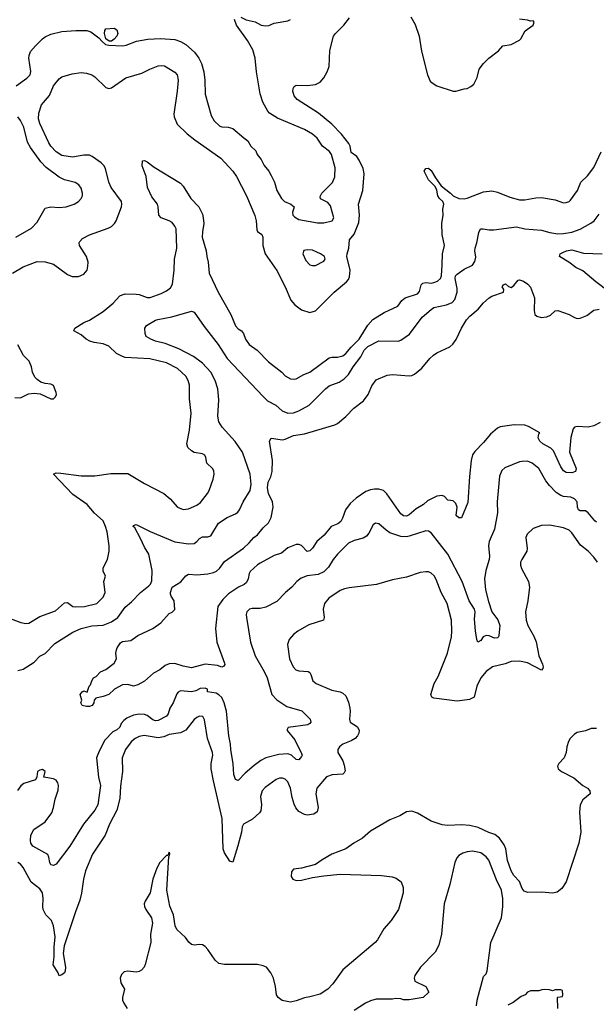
# Model space of a CAD drawing. Header units: inches. Extents: x 1771504 to 1971212, y 471788 to 643615.
# Tile 105 of 256: x 1881564 to 1885748, y 532301 to 539449. Entities that reach past the tile are written whole.
import ezdxf

# ---------------------------------------------------------------- set-up
doc = ezdxf.new("R2010")
doc.units = ezdxf.units.IN
doc.header["$MEASUREMENT"] = 0
doc.layers.add('B8583', color=7, linetype='Continuous')

msp = doc.modelspace()

# ---------------------------------------------------------------- linework, layer by layer
at = {"layer": 'B8583', "color": 5}
for points, elevation in [([(1884402.6, 539470), (1884433.4, 539413.4), (1884461.8, 539330), (1884480.2, 539220.2), (1884523.2, 539050), (1884543.5, 539003.5), (1884557, 538990), (1884590.4, 538970), (1884710, 538930.3), (1884730, 538930.3), (1884790, 538946.8), (1884810, 538950.2), (1884836.9, 538963.1), (1884858.4, 538981.6), (1884883.9, 539030), (1884899.1, 539090), (1884929.7, 539130), (1884969.2, 539170.8), (1885037.4, 539222.6), (1885070, 539260.3), (1885130, 539268.5), (1885190, 539299.7), (1885200.3, 539310), (1885231.2, 539368.8), (1885289, 539410), (1885296, 539430), (1885290, 539442), (1885270, 539439.5), (1885250, 539446.3), (1885190, 539453.3)], 420), ([(1881512.3, 537610), (1881590, 537655.6), (1881690, 537693.1), (1881750.2, 537690.2), (1881810, 537673.4), (1881910, 537599.5), (1881944.5, 537584.5), (1881990, 537583.6), (1882030, 537600.9), (1882052.8, 537630), (1882059.8, 537660.2), (1882060.7, 537690), (1882049.8, 537730), (1881998, 537810), (1881995.6, 537830), (1882000.4, 537839.6), (1882020.5, 537859.5), (1882070, 537886.5), (1882205.5, 537934.5), (1882231.4, 537948.6), (1882251.3, 537968.7), (1882264.2, 537990), (1882304.1, 538090), (1882306, 538110), (1882301.8, 538130), (1882226.8, 538230), (1882209.9, 538269.9), (1882186, 538370), (1882175, 538390), (1882154.7, 538410), (1882090, 538456.8), (1882070, 538464.6), (1882030, 538465), (1881948.2, 538451.8), (1881870, 538462.1), (1881828.1, 538490), (1881790.7, 538530), (1881774.7, 538554.7), (1881710, 538694.5), (1881701.8, 538730), (1881702, 538770), (1881721.5, 538830), (1881780.5, 538899.5), (1881809.9, 538970.1), (1881850, 539019.1), (1881870, 539035.3), (1881944.2, 539055.8), (1882010, 539065.4), (1882050, 539062), (1882088.5, 539048.5), (1882110, 539034.3), (1882190, 538956.5), (1882210, 538949), (1882230, 538954), (1882334.1, 539025.9), (1882450, 539060.5), (1882507.8, 539090), (1882570, 539113.4), (1882590, 539116.8), (1882613.8, 539113.8), (1882690, 539068.5), (1882705.7, 539050), (1882712.9, 539010), (1882707.8, 538930), (1882683.4, 538763.4), (1882684.9, 538744.9), (1882707.3, 538690), (1882780.6, 538620.6), (1882836.1, 538576.1), (1883023.3, 538443.3), (1883111.3, 538350), (1883138.5, 538310), (1883210.2, 538170), (1883270, 538027.7), (1883280.6, 537990), (1883284.7, 537924.7), (1883290.3, 537910.3), (1883320.5, 537890), (1883328.5, 537870), (1883329.3, 537810), (1883346, 537750), (1883430, 537628.4), (1883490.2, 537510), (1883532.6, 537412.6), (1883559.6, 537379.6), (1883610, 537342.8), (1883670, 537324.4), (1883710, 537336.5), (1883846.6, 537470), (1883934.7, 537545.3), (1883950, 537564.2), (1883957.8, 537582.2), (1883961.7, 537630), (1883937.4, 537730), (1883939.8, 537750), (1883952.8, 537790), (1883956.2, 537850), (1883990, 537893), (1884024.2, 537975.8), (1884029.8, 538030), (1884022.6, 538110), (1884055.1, 538210), (1884064.4, 538330), (1884055.8, 538370), (1884027.2, 538430), (1884010, 538455.6), (1883970, 538484.7), (1883961.3, 538530), (1883952.3, 538550), (1883898.5, 538618.5), (1883830, 538690.7), (1883731.3, 538771.3), (1883577.4, 538870), (1883555.9, 538895.9), (1883547.2, 538930), (1883548.3, 538950), (1883556.1, 538963.9), (1883570, 538973.7), (1883650.3, 538970.3), (1883710, 538977.6), (1883743.5, 538996.5), (1883770, 539026.5), (1883794.6, 539070), (1883808.7, 539110), (1883814.9, 539225.1), (1883840.3, 539330), (1883855, 539350), (1883916.8, 539410), (1883957.8, 539462.2)], 420), ([(1881539.7, 538970), (1881615.8, 539024.2), (1881641, 539050), (1881646, 539074), (1881631.6, 539170), (1881632.7, 539190), (1881642.8, 539217.2), (1881679.5, 539260.5), (1881730, 539309.1), (1881750, 539325.8), (1881790, 539343.9), (1881870, 539363.5), (1881971.6, 539371.6), (1882051.7, 539371.7), (1882080.9, 539360.9), (1882137.7, 539317.7), (1882162, 539290), (1882187.3, 539270), (1882210, 539264.4), (1882310, 539259.3), (1882335.8, 539264.2), (1882412.2, 539292.2), (1882493.4, 539306.6), (1882587.1, 539312.9), (1882690, 539304.2), (1882730, 539291.4), (1882770, 539269), (1882833.2, 539213.2), (1882863.6, 539170), (1882883.9, 539130), (1882899.2, 539070), (1882907.3, 539010), (1882911.2, 538908.8), (1882953, 538753), (1882975.1, 538715.1), (1883017.3, 538677.3), (1883030, 538672.4), (1883078, 538670), (1883110, 538658.5), (1883190, 538590.3), (1883220.5, 538570), (1883241.3, 538530), (1883277.4, 538497.4), (1883288, 538470), (1883315.4, 538435.4), (1883338, 538390), (1883372, 538350), (1883390, 538319.1), (1883413.4, 538270), (1883430.3, 538210), (1883463.1, 538150), (1883485.3, 538130), (1883530.5, 538110), (1883556.4, 538090), (1883543.7, 538050), (1883546, 538030), (1883557.8, 538017.8), (1883590, 537999.7), (1883725.9, 537974.1), (1883770, 537975.5), (1883831.8, 537990), (1883843, 538010), (1883818.9, 538098.9), (1883800.9, 538120.9), (1883747.8, 538147.8), (1883745.4, 538165.4), (1883756.1, 538190), (1883832.9, 538267.1), (1883851, 538309), (1883853.7, 538373.7), (1883825.6, 538470), (1883811.1, 538491.1), (1883762, 538530), (1883721.5, 538590), (1883690, 538617.6), (1883630, 538653.1), (1883435.3, 538735.3), (1883377, 538770), (1883364.2, 538784.2), (1883327.8, 538850), (1883309.7, 538910), (1883281.7, 539070), (1883272.8, 539170), (1883256.2, 539230), (1883218, 539298), (1883137.2, 539410), (1883124, 539450)], 440), ([(1883170, 539468), (1883207.3, 539447.3), (1883273, 539433), (1883317.3, 539410), (1883350, 539405.2), (1883372.1, 539407.9), (1883410, 539424.9), (1883510, 539440.4), (1883529.2, 539450)], 440), ([(1881536, 537870), (1881650, 537935.5), (1881690, 537979.1), (1881750, 538080.7), (1881789.6, 538090.4), (1881850, 538084.9), (1881902, 538090), (1881959.3, 538110), (1881990, 538130.4), (1882009.6, 538150), (1882019.7, 538170), (1882020.5, 538190), (1882010, 538226), (1881993.6, 538250), (1881966.5, 538266.5), (1881890, 538287.4), (1881850, 538306.2), (1881756.4, 538376.4), (1881717.9, 538417.9), (1881641.5, 538521.5), (1881619.7, 538559.7), (1881594, 538670), (1881570, 538717.6), (1881550, 538744.8)], 440), ([(1881430, 535126), (1881572, 535072), (1881610, 535065), (1881630, 535067.1), (1881710, 535116.1), (1881822.9, 535157.1), (1881890, 535214.9), (1881910, 535217.1), (1881951, 535190), (1881970, 535186), (1882035.3, 535190), (1882124.5, 535210), (1882170, 535256), (1882185.2, 535290), (1882175.3, 535370), (1882188, 535410), (1882170, 535446), (1882169.5, 535469.5), (1882200.7, 535530), (1882214, 535590), (1882213.3, 535630), (1882199.8, 535730), (1882188, 535770), (1882169.8, 535810), (1882107.6, 535867.6), (1882053.1, 535930), (1881950, 536002.2), (1881809.4, 536150.6), (1881830, 536158.4), (1881862.6, 536157.4), (1882010, 536138), (1882050, 536137), (1882110, 536138.7), (1882225.9, 536154.1), (1882350, 536155.6), (1882470, 536081.1), (1882610, 536010.2), (1882655.6, 535970), (1882710, 535910.3), (1882750, 535893.1), (1882790, 535898.7), (1882850, 535923.9), (1882875.8, 535944.2), (1882927.1, 536010), (1882939.3, 536030), (1882967.2, 536112.8), (1882975.7, 536150), (1882973.2, 536173.2), (1882962.9, 536190), (1882922.7, 536230), (1882914.8, 536270), (1882906.6, 536286.6), (1882890, 536296.8), (1882830, 536307.3), (1882810, 536319.8), (1882784.3, 536344.3), (1882776.6, 536370), (1882797.5, 536470), (1882807.7, 536592.3), (1882797, 536697), (1882795.5, 536795.5), (1882787.5, 536830), (1882770, 536861.2), (1882710, 536916.1), (1882630, 536958.7), (1882508, 536988), (1882330, 536997.8), (1882310, 537003.6), (1882266.4, 537026.4), (1882210, 537079.3), (1882170, 537095.3), (1882104.9, 537104.9), (1882074.2, 537114.2), (1882046, 537130), (1882010, 537161.5), (1881958, 537190), (1881964.5, 537210), (1882029.6, 537250), (1882070, 537268.4), (1882170, 537331.4), (1882243.4, 537390), (1882290, 537443.6), (1882307.2, 537452.8), (1882330, 537458), (1882410, 537455.8), (1882430, 537453.4), (1882490, 537431.6), (1882510, 537432.8), (1882590, 537460.6), (1882630, 537479.8), (1882657.5, 537502.5), (1882671.8, 537528.2), (1882684.9, 537630), (1882686.5, 537710), (1882704.2, 537790), (1882699.2, 537930), (1882690.8, 537950.8), (1882670, 537975.9), (1882649.4, 537989.4), (1882591.4, 538011.4), (1882574.7, 538030), (1882569.8, 538090), (1882563.5, 538110), (1882522.9, 538162.9), (1882492.1, 538230), (1882482.6, 538310), (1882452.7, 538387.3), (1882456.4, 538423.6), (1882470, 538426.8), (1882490, 538418.4), (1882539.3, 538379.3), (1882730, 538262.3), (1882750, 538240.4), (1882805.2, 538150), (1882863.5, 538090), (1882890, 538037.6), (1882896.6, 538010), (1882899.7, 537970), (1882890.2, 537910), (1882889.2, 537870), (1882918.3, 537770), (1882921.5, 537730), (1882931.3, 537690), (1882938, 537610), (1883005.5, 537470), (1883095.3, 537310), (1883130, 537226), (1883150, 537203.8), (1883172.7, 537190), (1883187.7, 537170), (1883201.7, 537130), (1883228.1, 537090), (1883287.2, 537050), (1883370, 536965.7), (1883465.3, 536890), (1883490, 536864.2), (1883530, 536841.7), (1883550, 536838.9), (1883570, 536842.6), (1883626.4, 536873.6), (1883670, 536890.3), (1883810, 536994.7), (1883830, 536999.7), (1883870, 536998.4), (1883910, 537009.3), (1883930, 537025), (1883968.9, 537071.1), (1884028.2, 537130), (1884089.1, 537230.9), (1884127.1, 537272.9), (1884210, 537324.5), (1884307, 537370), (1884338, 537410), (1884360.7, 537430), (1884450, 537458.5), (1884464.7, 537475.3), (1884476.5, 537523.5), (1884490, 537537.4), (1884510, 537540.4), (1884550, 537535.9), (1884570, 537540.1), (1884595.1, 537550), (1884617.5, 537570), (1884623.9, 537590), (1884630.6, 537670.6), (1884631.5, 537748.5), (1884646, 537810), (1884629.7, 537890), (1884628.2, 537970), (1884635.8, 538030), (1884633.7, 538073.7), (1884641.7, 538110), (1884633.3, 538130), (1884611.3, 538150), (1884598.3, 538170), (1884591.4, 538211.4), (1884578, 538238), (1884530, 538286.6), (1884499.3, 538350), (1884512.3, 538367.7), (1884530, 538370.3), (1884550, 538354), (1884580.2, 538300.2), (1884622.6, 538242.6), (1884690.3, 538190), (1884709.3, 538169.3), (1884750, 538150.3), (1884790, 538149.3), (1884810, 538153.8), (1884930, 538199.6), (1884990, 538207), (1885030, 538198), (1885121.5, 538161.5), (1885190, 538142.2), (1885230, 538140.2), (1885310, 538156.5), (1885350, 538158.5), (1885450, 538142.3), (1885510, 538120.3), (1885530, 538121.1), (1885550, 538128.7), (1885560.1, 538139.9), (1885612, 538210), (1885634.7, 538270), (1885684.7, 538315.3), (1885730, 538376.4), (1885783.5, 538490)], 380), ([(1881550, 534723.7), (1881590, 534734.4), (1881670, 534784.9), (1881710, 534828), (1881750, 534848.2), (1881819.4, 534920.6), (1881950, 535002), (1882010, 535029.1), (1882088.7, 535048.7), (1882170, 535054.3), (1882230, 535078.8), (1882277.2, 535110), (1882330, 535185.3), (1882376, 535224), (1882441.3, 535290), (1882502, 535338), (1882513.3, 535350), (1882524.2, 535375.8), (1882524.3, 535450), (1882501.2, 535570), (1882470, 535619.8), (1882442, 535682), (1882399.2, 535759.2), (1882388.3, 535770), (1882390, 535778), (1882410, 535784), (1882510, 535734), (1882690, 535658.3), (1882790, 535644.4), (1882830, 535647.6), (1882850, 535661.3), (1882870, 535683.8), (1882890, 535695.3), (1882930, 535694), (1882950, 535702.4), (1883006.8, 535793.2), (1883070, 535834.6), (1883130, 535860.7), (1883146.8, 535873.2), (1883160.3, 535890), (1883185.7, 535950), (1883236.5, 536030), (1883242.9, 536077.1), (1883235.5, 536150), (1883182, 536310), (1883127.3, 536387.3), (1883033.6, 536490), (1883009.7, 536530), (1883003.1, 536570), (1883008.8, 536690), (1883002.7, 536770), (1882982.2, 536830), (1882950, 536889.6), (1882890, 536956.1), (1882824.8, 537004.8), (1882720, 537060), (1882619.2, 537099.2), (1882550, 537116.4), (1882515.1, 537130), (1882481.2, 537150), (1882475.1, 537170), (1882472.3, 537210), (1882485.2, 537230), (1882550, 537268.7), (1882566.3, 537273.7), (1882668.9, 537291.1), (1882810, 537333.4), (1882830, 537324.9), (1882902.1, 537222.1), (1883005.5, 537090), (1883068.9, 536990), (1883330, 536714.3), (1883363, 536683), (1883422, 536650), (1883469.5, 536609.5), (1883510, 536593.2), (1883550, 536596), (1883590, 536609.3), (1883664, 536650), (1883782, 536770), (1883810, 536791.3), (1883881.8, 536818.2), (1883919.3, 536840.7), (1883950, 536874), (1883984.4, 536930), (1884038.9, 537001.1), (1884064.8, 537050), (1884090, 537075.4), (1884170, 537117.3), (1884310, 537116.1), (1884330, 537123.2), (1884393, 537167), (1884484, 537290), (1884550, 537345.7), (1884570, 537359.5), (1884661.8, 537378.2), (1884703.1, 537396.9), (1884721.1, 537418.9), (1884737.3, 537470), (1884738.3, 537498.3), (1884724.1, 537570), (1884725.3, 537590), (1884737.3, 537602.7), (1884790, 537637.6), (1884850, 537667.7), (1884867.2, 537692.8), (1884874.1, 537725.9), (1884867.4, 537770), (1884869.8, 537790), (1884882, 537830), (1884894.6, 537905.4), (1884908.3, 537931.7), (1884928.1, 537931.9), (1884970, 537922.8), (1885004.4, 537924.4), (1885170, 537944.3), (1885230, 537930.2), (1885350, 537921.1), (1885410, 537903.5), (1885470, 537895.2), (1885510, 537896.2), (1885570, 537905.8), (1885630.6, 537929.4), (1885709, 537971), (1885731.6, 537988.4), (1885770, 538037.1)], 360), ([(1885843.9, 537470), (1885745.2, 537545.2), (1885650, 537626.3), (1885599.5, 537650), (1885549.6, 537690), (1885482, 537730), (1885486.6, 537750), (1885510, 537762), (1885531.3, 537771.3), (1885570, 537777.7), (1885654.2, 537754.2), (1885790, 537748.6)], 340), ([(1885776.3, 536523.7), (1885730, 536500.6), (1885690, 536491.3), (1885610, 536496), (1885590, 536491.1), (1885580.5, 536479.5), (1885564.3, 536415.7), (1885554.3, 536310), (1885601.6, 536190), (1885597.3, 536170), (1885570, 536158.4), (1885530, 536161.7), (1885510, 536172.8), (1885490, 536203.6), (1885438, 536318), (1885418.2, 536338.2), (1885361.1, 536370), (1885338, 536390), (1885327.1, 536412.9), (1885330, 536442), (1885338, 536450), (1885256.8, 536496.8), (1885230, 536505), (1885152.9, 536507.1), (1885050, 536493.3), (1885030, 536483.5), (1884980.1, 536439.9), (1884930, 536379.1), (1884865.6, 536314.4), (1884850.2, 536290), (1884839.7, 536250), (1884827.1, 536132.9), (1884815.9, 535944.1), (1884770, 535833.2), (1884750, 535832.3), (1884732.3, 535850), (1884739.1, 535910), (1884730, 535938), (1884710, 535955.1), (1884670, 535962), (1884647.1, 535987.1), (1884630, 535995.8), (1884590, 535989.7), (1884524.1, 535955.9), (1884494, 535930), (1884441.1, 535898.9), (1884390, 535854.3), (1884370, 535845.1), (1884350, 535846.2), (1884330, 535861.3), (1884227.5, 536007.5), (1884204.7, 536030), (1884170, 536041.4), (1884138.9, 536041.1), (1884110, 536037), (1884076.4, 536023.6), (1884005.5, 535974.5), (1883962.4, 535937.6), (1883929.2, 535890), (1883907.2, 535830), (1883893.6, 535806.4), (1883872.2, 535790), (1883823.6, 535770), (1883773.7, 535706.3), (1883719.6, 535660.4), (1883690, 535612.3), (1883670, 535592), (1883650, 535587.3), (1883610, 535632.7), (1883590, 535639.3), (1883570, 535639.3), (1883510, 535614), (1883464.8, 535575.2), (1883410, 535559.1), (1883310, 535504.7), (1883290, 535491.6), (1883237.5, 535442.5), (1883230.3, 535429.7), (1883223.2, 535390), (1883210, 535364.4), (1883191.8, 535348.2), (1883151.5, 535328.5), (1883080, 535280), (1883039.4, 535240.6), (1883000.8, 535190), (1882986.2, 535030), (1882994.7, 534930), (1883050, 534778), (1883051.8, 534768.2), (1883044.5, 534755.5), (1883030, 534749.6), (1883000.1, 534760.1), (1882910, 534770.9), (1882810, 534743.1), (1882750, 534755.6), (1882690, 534776.3), (1882650, 534773.7), (1882620, 534760), (1882581.3, 534730), (1882536.1, 534703.9), (1882470, 534646.6), (1882420.3, 534619.7), (1882390, 534611.6), (1882350, 534622.4), (1882310, 534620.5), (1882251.7, 534588.3), (1882210, 534549.6), (1882170, 534535.1), (1882116, 534524), (1882104.7, 534510), (1882101, 534490), (1882090, 534469.3), (1882070, 534462.7), (1882050, 534462.7), (1882018, 534470), (1882009, 534490), (1882015.3, 534510), (1882002, 534550), (1882018, 534570), (1882030, 534576), (1882054, 534566), (1882068.7, 534610), (1882079, 534621), (1882086.6, 534650), (1882099.3, 534670), (1882118.5, 534681.5), (1882150, 534714), (1882188.6, 534731.4), (1882250, 534777.3), (1882266, 534810), (1882262, 534850), (1882265.9, 534874.1), (1882271.2, 534890), (1882295.1, 534924.9), (1882310, 534934.6), (1882370, 534941.3), (1882421.3, 534978.7), (1882529.8, 535030.2), (1882588.7, 535071.3), (1882650, 535138.8), (1882670, 535148), (1882690, 535167.3), (1882686, 535230), (1882663.5, 535263.5), (1882659.1, 535279.1), (1882658, 535290), (1882670, 535330.5), (1882732.4, 535367.6), (1882770, 535410.7), (1882790, 535423.1), (1882850, 535419.5), (1882930, 535426), (1882970, 535435.3), (1882993.3, 535446.7), (1883014.5, 535465.5), (1883050, 535516.4), (1883187.2, 535612.8), (1883230, 535650.5), (1883263.6, 535690), (1883290, 535708.7), (1883330, 535760.3), (1883370, 535795.5), (1883390, 535836), (1883402.6, 535910), (1883398, 535950), (1883370, 536009.3), (1883363.4, 536050), (1883368.1, 536091.9), (1883386.4, 536130), (1883396, 536170), (1883398.7, 536250), (1883378, 536390), (1883389, 536410), (1883470, 536399.6), (1883490, 536404), (1883550, 536430.2), (1883630, 536443.6), (1883850, 536507.4), (1883870, 536518.7), (1883931.3, 536568.7), (1883988.2, 536630), (1884058.5, 536681.5), (1884092.9, 536727.1), (1884118.7, 536790), (1884150, 536834.9), (1884230, 536868.5), (1884270, 536872.2), (1884390, 536863.7), (1884410, 536866.7), (1884430, 536876.4), (1884481.1, 536918.9), (1884541.3, 536990), (1884566.8, 537013.2), (1884592, 537030), (1884685.5, 537074.5), (1884707.4, 537092.6), (1884732.4, 537127.6), (1884770, 537210.4), (1884806, 537270), (1884830, 537297.4), (1884891.6, 537348.4), (1884930, 537393), (1884971, 537429), (1884990, 537442.4), (1885075.3, 537470), (1885078, 537490), (1885066, 537510), (1885074.6, 537525.4), (1885090, 537530.6), (1885110, 537511), (1885130, 537506), (1885150, 537519.1), (1885181.7, 537558.3), (1885190, 537560.4), (1885220.5, 537550), (1885250.3, 537530), (1885270, 537507.3), (1885300.5, 537430), (1885297.5, 537337.5), (1885301.3, 537310), (1885317.4, 537297.4), (1885347.8, 537287.8), (1885390, 537291.8), (1885414.9, 537305.1), (1885450, 537334.4), (1885470, 537337.8), (1885550, 537308.9), (1885590, 537286), (1885610, 537280.2), (1885630, 537281.7), (1885678.4, 537301.6), (1885730, 537339.5), (1885770, 537347.2)], 340), ([(1881530, 536706.4), (1881570, 536704.4), (1881627.2, 536732.8), (1881670, 536737.4), (1881713.3, 536733.3), (1881790, 536697.1), (1881810, 536697.1), (1881824.5, 536710), (1881831.5, 536728.5), (1881830, 536742), (1881810, 536793), (1881790, 536803.1), (1881750, 536808), (1881718.2, 536818.2), (1881690, 536836.3), (1881673.6, 536853.6), (1881656.4, 536890), (1881649.7, 536930), (1881632.6, 536970), (1881592.2, 537012.2), (1881549.9, 537089.9)], 420), ([(1885750, 535800.3), (1885736.8, 535810), (1885690, 535868.6), (1885670, 535882.8), (1885630, 535882.6), (1885618.4, 535890), (1885611.5, 535910), (1885608, 535950), (1885590.7, 535970.7), (1885563, 535983), (1885510, 535988.2), (1885490, 535995), (1885457.6, 536017.6), (1885407.7, 536067.7), (1885381.4, 536101.4), (1885330, 536191.2), (1885282, 536230), (1885250, 536243), (1885210, 536242.4), (1885190, 536238.4), (1885083.5, 536196.5), (1885062.8, 536177.2), (1885044.5, 536135.5), (1885029.3, 535950), (1885031.3, 535870), (1885009, 535750), (1884970, 535662), (1884966.7, 535630), (1884973.5, 535553.5), (1884971.3, 535530), (1884945.5, 535450), (1884937.4, 535390), (1884943.1, 535310), (1884965.1, 535225.1), (1884990.4, 535150), (1885032.4, 535092.4), (1885048.5, 535051.5), (1885041.1, 534978.9), (1885039.1, 534970), (1885030, 534962), (1885010, 534958.4), (1884970, 534975.6), (1884950, 534977.6), (1884927.3, 534970), (1884910, 534942), (1884889.5, 534929.5), (1884882, 534950), (1884872, 535012), (1884864, 535096), (1884868.6, 535150), (1884863.1, 535170), (1884824.6, 535230), (1884775.6, 535370), (1884671.4, 535570), (1884550, 535724.2), (1884530, 535736.1), (1884510, 535737.4), (1884390, 535698.9), (1884370, 535695.3), (1884330, 535697.8), (1884250, 535724.5), (1884222.7, 535742.7), (1884170, 535789.7), (1884146.6, 535793.4), (1884130, 535780.9), (1884098.6, 535721.4), (1884080.8, 535699.2), (1884055.6, 535684.4), (1883990, 535667.2), (1883950, 535649.8), (1883870.8, 535570), (1883838.2, 535530), (1883804.5, 535475.5), (1883770, 535439.8), (1883730, 535421.8), (1883649.4, 535410.6), (1883605.4, 535394.6), (1883574, 535370), (1883539.3, 535330), (1883493, 535290), (1883430, 535225.6), (1883350, 535183.1), (1883310, 535173.5), (1883250, 535174), (1883231, 535170), (1883212.2, 535150), (1883207.2, 535130), (1883208.8, 535110), (1883238.9, 534930), (1883271.6, 534830), (1883337.4, 534717.4), (1883359.6, 534670), (1883394.4, 534550), (1883431.2, 534511.2), (1883502.8, 534462.8), (1883611.3, 534431.3), (1883671.7, 534370), (1883677, 534350), (1883670, 534339.5), (1883654.8, 534330), (1883512, 534310), (1883504.5, 534295.5), (1883504, 534290), (1883560.2, 534220.2), (1883610, 534121), (1883614, 534110), (1883610, 534099), (1883590, 534075.6), (1883570, 534078.7), (1883537, 534110), (1883510, 534118.4), (1883444.6, 534115.4), (1883350.1, 534089.9), (1883313.4, 534070), (1883264.9, 534035.1), (1883200.3, 533979.7), (1883150, 533925.6), (1883130, 533934), (1883118.2, 533970), (1883113.1, 534046.9), (1883096.8, 534150), (1883094.6, 534190), (1883081.8, 534250), (1883064.5, 534430), (1883048.1, 534490), (1883030, 534528), (1883010, 534547.8), (1882990, 534559), (1882928, 534570), (1882928, 534590), (1882910, 534596), (1882873.8, 534593.8), (1882842.2, 534577.8), (1882810.2, 534569.8), (1882730, 534576.9), (1882713.4, 534566.6), (1882705.2, 534554.8), (1882677.6, 534490), (1882654.2, 534450), (1882642, 534410), (1882630, 534393.5), (1882570, 534360.8), (1882550, 534358), (1882530, 534367.4), (1882490, 534397.3), (1882470, 534405), (1882430, 534408.2), (1882390, 534400.8), (1882341.6, 534378.4), (1882318.7, 534361.3), (1882301.3, 534338.7), (1882290, 534312.7), (1882270, 534293.2), (1882240.7, 534279.3), (1882182.4, 534217.6), (1882140, 534140), (1882122.3, 534090), (1882137.2, 533950), (1882151.2, 533890), (1882132.1, 533750), (1882109, 533711), (1882027.1, 533610), (1881927.8, 533450), (1881830, 533319.3), (1881810, 533309.3), (1881790, 533314), (1881782, 533330), (1881775.6, 533370), (1881768, 533388), (1881659.6, 533450), (1881646, 533470), (1881642.2, 533490), (1881645.1, 533530), (1881667.3, 533570), (1881750, 533625.7), (1881796.4, 533690), (1881809.6, 533729.6), (1881820.9, 533790), (1881843.3, 533856.7), (1881845.4, 533890), (1881841.4, 533910), (1881830, 533928.5), (1881810, 533937.1), (1881739, 533950), (1881749.3, 533990), (1881730, 534004.5), (1881710, 534002), (1881694, 533990), (1881687.9, 533952.1), (1881678, 533930), (1881595.3, 533904.7), (1881571.7, 533888.3), (1881547.5, 533852.5)], 360), ([(1885757.2, 535510), (1885730, 535548.2), (1885690, 535589.7), (1885633.5, 535633.5), (1885570, 535724.2), (1885550, 535742.4), (1885510, 535760.5), (1885410, 535780.5), (1885350, 535778), (1885290, 535756.3), (1885246.2, 535713.8), (1885236, 535690), (1885247.4, 535610), (1885244.2, 535590), (1885207.2, 535530), (1885198.7, 535510), (1885197, 535490), (1885204.5, 535464.5), (1885256.4, 535370), (1885263.7, 535330), (1885250.3, 535230), (1885233.8, 535150), (1885239, 535090), (1885251.4, 535050), (1885294.3, 534974.3), (1885311.9, 534931.9), (1885331.1, 534830), (1885357.8, 534770), (1885363.1, 534750), (1885360.4, 534739.6), (1885350, 534728), (1885250, 534779.3), (1885190, 534793.1), (1885130, 534790.7), (1885086.3, 534773.7), (1884994.9, 534750), (1884950, 534716.1), (1884909.3, 534670), (1884882, 534610), (1884862.3, 534530), (1884826.8, 534513.2), (1884738.3, 534501.7), (1884570, 534524.2), (1884555.6, 534530), (1884546.9, 534550), (1884572.6, 534630), (1884599.6, 534680.4), (1884668.2, 534850), (1884697.7, 534970), (1884700.7, 535010), (1884696.8, 535090), (1884664.8, 535210), (1884622.2, 535290), (1884585.6, 535385.6), (1884570.6, 535410.6), (1884550, 535431.5), (1884530, 535439.7), (1884510, 535441.3), (1884470, 535434.7), (1884370, 535401.7), (1884270, 535381.7), (1884152.3, 535347.7), (1883955.1, 535324.9), (1883921.8, 535318.2), (1883890, 535305.6), (1883806.7, 535250), (1883776, 535210), (1883766.5, 535170), (1883774.6, 535110), (1883767.7, 535090), (1883663.1, 535056.9), (1883581.6, 535010), (1883550, 534985.1), (1883518.7, 534950), (1883507.8, 534912.2), (1883522.4, 534810), (1883549.1, 534750), (1883568.5, 534730), (1883590, 534722.4), (1883656.7, 534716.7), (1883668.8, 534708.8), (1883676.5, 534696.5), (1883692.4, 534650), (1883715.5, 534630), (1883830, 534582.6), (1883890, 534568.7), (1883910, 534559.5), (1883930, 534540.5), (1883950, 534494.8), (1883960.3, 534450), (1883963.1, 534430), (1883956.3, 534370), (1883959.1, 534359.1), (1883962.8, 534350), (1884015.8, 534315.8), (1884027.4, 534290), (1884024.7, 534270), (1884015.5, 534250), (1883997.8, 534230), (1883970, 534213.3), (1883910, 534189.7), (1883884.9, 534170), (1883872, 534150), (1883873.1, 534130), (1883907.8, 534067.8), (1883917.8, 534037.8), (1883925.1, 533994.9), (1883919.3, 533980.7), (1883908, 533972), (1883832.3, 533967.7), (1883790, 533951.5), (1883719.5, 533870), (1883712, 533830), (1883728.9, 533730), (1883722, 533698), (1883699.4, 533680.6), (1883650, 533673.6), (1883630, 533678), (1883590, 533702), (1883568, 533728), (1883554.9, 533754.9), (1883541.3, 533801.3), (1883529, 533870), (1883510, 533915.4), (1883490, 533934.5), (1883470, 533942.7), (1883450, 533942.7), (1883425.8, 533934.2), (1883345.2, 533874.8), (1883323.1, 533850), (1883310.3, 533810), (1883318.3, 533750), (1883313.8, 533706.2), (1883304.9, 533690), (1883254.3, 533645.7), (1883188.7, 533610), (1883178.9, 533590), (1883173.2, 533550), (1883147.9, 533452.1), (1883110, 533333.2), (1883090, 533340.9), (1883050, 533400.5), (1883039.8, 533430), (1883034.1, 533650), (1882970, 533923.7), (1882954.3, 534010), (1882954.6, 534050), (1882966, 534110), (1882962.7, 534130), (1882926.6, 534230), (1882906, 534366), (1882894, 534390), (1882870, 534392.6), (1882850, 534383), (1882830, 534367.8), (1882768.8, 534291.2), (1882730, 534270.7), (1882650, 534258.6), (1882610, 534243.2), (1882570, 534234.9), (1882468.5, 534251.5), (1882430, 534244.5), (1882401.3, 534230), (1882373.9, 534206.1), (1882332.6, 534150), (1882307.6, 534090), (1882309.2, 533990), (1882294.5, 533885.5), (1882290, 533795.3), (1882268.8, 533710), (1882214.7, 533610), (1882185, 533530), (1882093, 533390), (1882042, 533270), (1882026.4, 533210), (1882013.2, 533106.8), (1882001.8, 533058.2), (1881968.1, 532971.9), (1881886, 532726), (1881880.7, 532670), (1881897.6, 532570), (1881895.2, 532544.8), (1881890, 532529), (1881870, 532514), (1881850, 532508.7), (1881842.7, 532530), (1881807, 532587), (1881815, 532645), (1881814.8, 532714.8), (1881821.6, 532790), (1881810.4, 532870.4), (1881795.4, 532910), (1881755, 532950), (1881734.3, 532990), (1881731.3, 533010), (1881735.7, 533070), (1881729.9, 533109.9), (1881710, 533138.8), (1881647.5, 533187.5), (1881590, 533294), (1881570, 533318.7), (1881550, 533331.1)], 380), ([(1885750, 534304), (1885710, 534302.7), (1885670, 534287), (1885610, 534275.1), (1885590, 534262.7), (1885558.8, 534230), (1885547.3, 534210), (1885534.8, 534170), (1885530.5, 534129.5), (1885514.8, 534090), (1885476, 534050), (1885466, 534030), (1885471, 534010), (1885496, 533990), (1885585.4, 533945.4), (1885650, 533890.6), (1885684.7, 533870), (1885701, 533850), (1885704.7, 533830), (1885650, 533786), (1885630.3, 533749.7), (1885624.9, 533695.1), (1885635.8, 533550), (1885622.4, 533470), (1885529.1, 533190), (1885499, 533141), (1885464.7, 533115.3), (1885430, 533107.2), (1885350, 533115), (1885251.6, 533111.6), (1885223.6, 533123.6), (1885210, 533142.4), (1885191.5, 533191.5), (1885150, 533237.2), (1885129.3, 533270), (1885104.1, 533344.1), (1885090.4, 533430), (1885079.5, 533459.5), (1885046.5, 533506.5), (1885012.7, 533532.7), (1884967.6, 533547.6), (1884890, 533584.7), (1884830, 533599.1), (1884770, 533605), (1884670, 533599.5), (1884630, 533603.9), (1884550, 533631.4), (1884450, 533688.7), (1884410, 533702.6), (1884370, 533698.7), (1884322, 533670), (1884250, 533640.3), (1884110, 533558.2), (1884052.1, 533507.9), (1883988, 533472), (1883930.7, 533429.3), (1883828.4, 533390), (1883758.4, 533350), (1883710, 533316), (1883610.2, 533289.8), (1883550, 533282), (1883536.1, 533263.9), (1883534.4, 533230), (1883544.9, 533210), (1883570, 533200.3), (1883610, 533201.7), (1883690, 533222.3), (1883770, 533234.3), (1883890, 533245.3), (1884190, 533237.3), (1884266.8, 533226.8), (1884296.4, 533216.4), (1884332.7, 533190), (1884346.4, 533150), (1884346.7, 533110), (1884313, 532990), (1884259.1, 532910), (1884207.3, 532850), (1884160.7, 532770), (1884144, 532750), (1883910, 532551.8), (1883835.6, 532450), (1883799, 532410), (1883744.9, 532375.1), (1883670, 532354.6), (1883630, 532348.7), (1883570, 532325.1), (1883530, 532317.2), (1883469.1, 532329.1), (1883439.7, 532350), (1883428.7, 532370), (1883421.1, 532430), (1883406, 532490), (1883385.8, 532530), (1883354.6, 532570), (1883330, 532580.9), (1883290, 532590.3), (1883050, 532589.9), (1883010, 532596.7), (1882981.9, 532621.9), (1882930, 532699.7), (1882910, 532721.3), (1882890, 532732.8), (1882870, 532736.3), (1882830, 532729.6), (1882810, 532736), (1882791.7, 532751.7), (1882766.5, 532786.5), (1882703.6, 532843.6), (1882691.2, 532870), (1882681.3, 532950), (1882654.6, 533014.6), (1882632.6, 533130), (1882646, 533374), (1882650, 533374), (1882653.2, 533393.2), (1882650, 533406), (1882638, 533382), (1882630, 533382), (1882580.5, 533330), (1882558.4, 533290), (1882529.3, 533210.7), (1882510.3, 533109.7), (1882474, 533050), (1882468, 533030), (1882470.6, 533010), (1882480.5, 532990), (1882519.6, 532930), (1882527.9, 532890), (1882514.4, 532810), (1882516.4, 532750), (1882475.8, 532590), (1882466.4, 532570), (1882448, 532550), (1882430, 532538.9), (1882410, 532534.7), (1882350, 532542), (1882322.7, 532537.3), (1882302.7, 532517.3), (1882293.6, 532490), (1882297.8, 532457.8), (1882325.3, 532410), (1882310.2, 532350), (1882311.3, 532331.3), (1882318.9, 532310), (1882343.1, 532270)], 420), ([(1884878, 532290), (1884884, 532330), (1884930, 532502), (1884950, 532522), (1884957, 532543), (1884983.8, 532750), (1885059.2, 532930), (1885070.9, 533010), (1885070.8, 533070), (1885060.7, 533130), (1885024.7, 533204.7), (1884968.5, 533348.5), (1884950, 533372.6), (1884910, 533399.7), (1884850, 533412.4), (1884811.7, 533408.3), (1884780.5, 533399.5), (1884750, 533380.9), (1884736.7, 533363.3), (1884722.4, 533330), (1884684.9, 533170), (1884645.3, 533030), (1884625.3, 532810), (1884604.6, 532730), (1884580, 532680), (1884473, 532570), (1884431, 532510), (1884426, 532490), (1884432, 532470), (1884512, 532430), (1884532, 532390), (1884490.7, 532349.3), (1884390, 532334), (1884350, 532334), (1884330, 532341.2), (1884290, 532344), (1884270, 532339), (1884150, 532338), (1884110, 532327.3), (1884074, 532310), (1883990, 532255.1)], 440), ([(1885468, 532270), (1885466, 532350), (1885470, 532354), (1885502, 532358), (1885506, 532370), (1885502, 532402), (1885490, 532406), (1885450, 532406), (1885430, 532398), (1885407.3, 532407.3), (1885370, 532408), (1885352.7, 532407.3), (1885330, 532398), (1885270, 532398), (1885250, 532388), (1885230.9, 532369.1), (1885202, 532358), (1885145.4, 532314.6), (1885106.4, 532293.6)], 440)]:
    msp.add_lwpolyline(points, dxfattribs=dict(at, elevation=elevation))
at = {"layer": 'B8583', "color": 5, "elevation": 440}
for points in [[(1882230, 539292.3), (1882212.7, 539292.7), (1882189.2, 539309.2), (1882179, 539350), (1882182, 539370), (1882190, 539382), (1882250, 539388), (1882270, 539376.3), (1882275.6, 539350), (1882268.4, 539330), (1882250, 539306.6)], [(1883650, 537779.1), (1883626.8, 537773.2), (1883619.5, 537750), (1883640.2, 537700.2), (1883670, 537670.4), (1883690, 537664.4), (1883710, 537664.9), (1883770, 537695.5), (1883780.5, 537710), (1883775.1, 537730), (1883747.8, 537750), (1883690, 537775)]]:
    msp.add_lwpolyline(points, close=True, dxfattribs=at)

doc.saveas('drawing.dxf')
